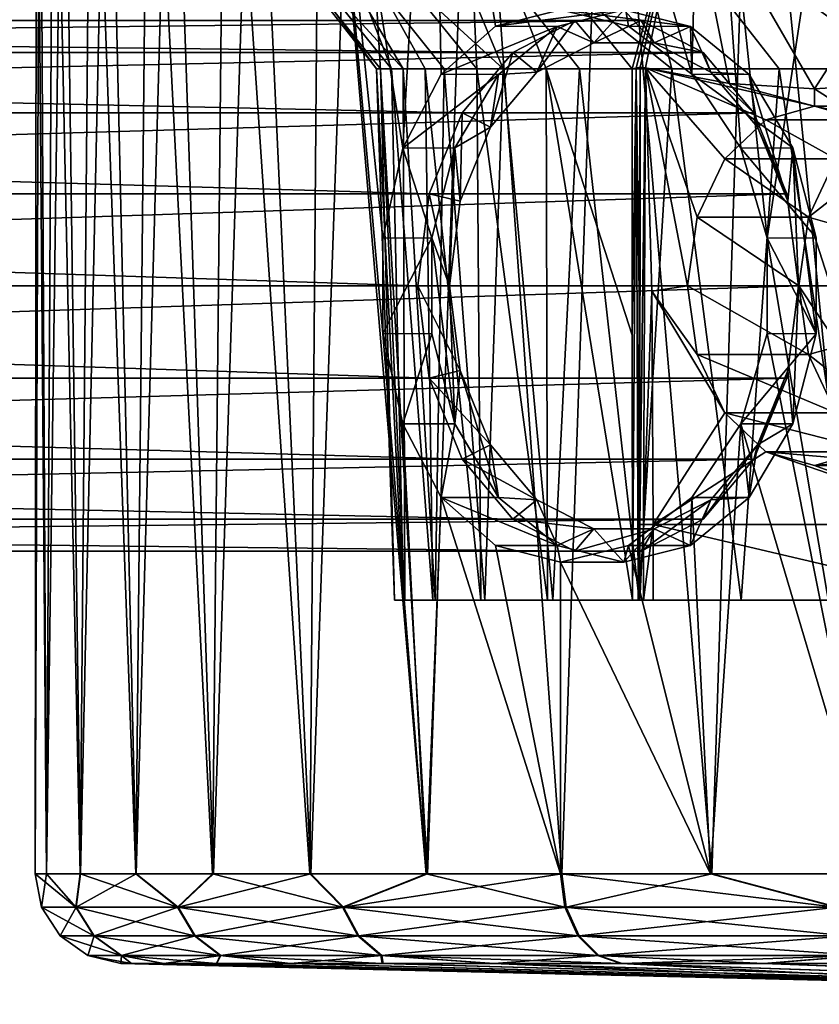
# Model space of a CAD drawing. Header units: metres. Extents: x -240 to 45, y -77 to 27.
# Tile 160 of 256: x -1 to 8, y -77 to -66. Entities that reach past the tile are written whole.
import ezdxf

# ---------------------------------------------------------------- set-up
doc = ezdxf.new("R2010")
doc.units = ezdxf.units.M
doc.layers.add('solid_MASSBILD_K_E_SW0001', color=7, linetype='CONTINUOUS')

msp = doc.modelspace()

# ---------------------------------------------------------------- linework, layer by layer
at = {"layer": 'solid_MASSBILD_K_E_SW0001'}
for points in [[(-0.499997, -75.947678, 101.589317), (-0.486954, -62.049999, 102.322258), (-0.449835, -62.049999, 100.184334)], [(-0.373045, -75.947678, 99.35009), (-0.499997, -75.947678, 101.589317), (-0.449835, -62.049999, 100.184334)], [(-0.499997, -75.947678, 101.589317), (-0.375438, -75.947678, 103.828674), (-0.486954, -62.049999, 102.322258)], [(-0.375438, -75.947678, 103.828674), (-0.295618, -62.049999, 104.451927), (-0.486954, -62.049999, 102.322258)], [(-0.373045, -75.947678, 99.35009), (-0.449835, -62.049999, 100.184334), (-0.184683, -62.049999, 98.062592)], [(-0.375438, -75.947678, 103.828674), (-0.000933, -75.947678, 106.040001), (-0.295618, -62.049999, 104.451927)], [(0.003822, -75.947678, 97.139168), (-0.373045, -75.947678, 99.35009), (-0.184683, -62.049999, 98.062592)], [(-0.000933, -75.947678, 106.040001), (0.121987, -62.049999, 106.548996), (-0.295618, -62.049999, 104.451927)], [(0.003822, -75.947678, 97.139168), (-0.184683, -62.049999, 98.062592), (0.305468, -62.049999, 95.981285)], [(-0.000933, -75.947678, 106.040001), (0.618807, -75.947678, 108.195496), (0.121987, -62.049999, 106.548996)], [(0.625865, -75.947678, 94.984337), (0.003822, -75.947678, 97.139168), (0.305468, -62.049999, 95.981285)], [(0.618807, -75.947678, 108.195496), (0.761087, -62.049999, 108.5895), (0.121987, -62.049999, 106.548996)], [(0.625865, -75.947678, 94.984337), (0.305468, -62.049999, 95.981285), (1.015018, -62.049999, 93.964203)], [(0.618807, -75.947678, 108.195496), (1.47599, -75.947678, 110.268051), (0.761087, -62.049999, 108.5895)], [(1.485261, -75.947678, 92.912697), (0.625865, -75.947678, 94.984337), (1.015018, -62.049999, 93.964203)], [(1.47599, -75.947678, 110.268051), (1.614377, -62.049999, 110.55011), (0.761087, -62.049999, 108.5895)], [(1.485261, -75.947678, 92.912697), (1.015018, -62.049999, 93.964203), (1.935856, -62.049999, 92.034393)], [(1.47599, -75.947678, 110.268051), (2.559834, -75.947678, 112.23159), (1.614377, -62.049999, 110.55011)], [(2.571203, -75.947678, 90.95031), (1.485261, -75.947678, 92.912697), (1.935856, -62.049999, 92.034393)], [(2.559834, -75.947678, 112.23159), (2.672105, -62.049999, 112.408417), (1.614377, -62.049999, 110.55011)], [(2.571203, -75.947678, 90.95031), (1.935856, -62.049999, 92.034393), (3.057456, -62.049999, 90.213921)], [(2.559834, -75.947678, 112.23159), (3.856711, -75.947678, 114.06144), (2.672105, -62.049999, 112.408417)], [(3.870034, -75.947678, 89.121849), (2.571203, -75.947678, 90.95031), (3.057456, -62.049999, 90.213921)], [(3.593282, -67.865288, 113.723381), (3.922179, -62.049999, 114.143188), (2.672105, -62.049999, 112.408417)], [(3.373029, -68.868378, 113.42881), (3.593282, -67.865288, 113.723381), (2.672105, -62.049999, 112.408417)], [(3.373041, -69.93174, 113.428833), (3.373029, -68.868378, 113.42881), (2.672105, -62.049999, 112.408417)], [(3.856711, -75.947678, 114.06144), (3.373041, -69.93174, 113.428833), (2.672105, -62.049999, 112.408417)], [(3.870034, -75.947678, 89.121849), (3.057456, -62.049999, 90.213921), (4.366999, -62.049999, 88.523598)], [(3.593282, -67.865288, 113.723381), (4.023255, -67.043655, 114.267693), (3.922179, -62.049999, 114.143188)], [(5.365421, -75.947678, 87.45031), (3.870034, -75.947678, 89.121849), (4.366999, -62.049999, 88.523598)], [(4.628788, -66.509262, 114.973373), (5.350312, -66.324997, 115.734581), (3.922179, -62.049999, 114.143188)], [(4.023255, -67.043655, 114.267693), (4.628788, -66.509262, 114.973373), (3.922179, -62.049999, 114.143188)], [(5.365421, -75.947678, 87.45031), (4.366999, -62.049999, 88.523598), (5.849514, -62.049999, 86.982742)], [(6.110724, -66.509254, 116.456894), (5.350312, -62.049999, 115.734581), (5.350312, -66.324997, 115.734581)], [(6.110724, -66.509254, 116.456894), (6.815755, -67.043625, 117.063179), (5.350312, -62.049999, 115.734581)], [(6.940178, -62.049999, 117.164413), (5.350312, -62.049999, 115.734581), (6.815755, -67.043625, 117.063179)], [(7.038559, -75.947678, 85.956711), (5.365421, -75.947678, 87.45031), (5.849514, -62.049999, 86.982742)], [(7.038559, -75.947678, 85.956711), (5.849514, -62.049999, 86.982742), (7.488059, -62.049999, 85.608963)], [(6.940178, -62.049999, 117.164413), (6.815755, -67.043625, 117.063179), (7.359607, -67.865234, 117.493736)], [(6.940178, -62.049999, 117.164413), (7.359607, -67.865234, 117.493736), (7.653949, -68.868271, 117.71431)], [(8.673607, -62.049999, 118.416336), (6.940178, -62.049999, 117.164413), (7.653949, -68.868271, 117.71431)], [(8.868406, -75.947678, 84.659836), (7.038559, -75.947678, 85.956711), (7.488059, -62.049999, 85.608963)], [(8.868406, -75.947678, 84.659836), (7.488059, -62.049999, 85.608963), (9.263904, -62.049999, 84.417969)], [(8.673607, -62.049999, 118.416336), (7.653949, -68.868271, 117.71431), (8.850313, -75.947678, 118.528801)], [(3.302534, -66.984367, 102.14341), (1.535812, -64.72776, 100.187523), (1.650112, -64.72776, 104.06752)], [(3.597759, -66.984367, 98.473991), (2.255106, -64.72776, 96.37307), (1.535812, -64.72776, 100.187523)], [(3.345618, -66.984367, 100.300339), (3.597759, -66.984367, 98.473991), (1.535812, -64.72776, 100.187523)], [(3.302534, -66.984367, 102.14341), (3.345618, -66.984367, 100.300339), (1.535812, -64.72776, 100.187523)], [(3.469048, -66.984367, 103.979446), (1.650112, -64.72776, 104.06752), (2.592702, -64.72776, 107.833008)], [(3.469048, -66.984367, 103.979446), (3.302534, -66.984367, 102.14341), (1.650112, -64.72776, 104.06752)], [(4.713588, -66.984367, 94.965607), (3.774617, -64.72776, 92.80117), (2.255106, -64.72776, 96.37307)], [(4.055727, -66.984367, 96.688011), (4.713588, -66.984367, 94.965607), (2.255106, -64.72776, 96.37307)], [(3.597759, -66.984367, 98.473991), (4.055727, -66.984367, 96.688011), (2.255106, -64.72776, 96.37307)], [(4.419579, -66.984367, 107.535828), (2.592702, -64.72776, 107.833008), (4.319844, -64.72776, 111.309273)], [(3.843001, -66.984367, 105.784683), (3.469048, -66.984367, 103.979446), (2.592702, -64.72776, 107.833008)], [(4.419579, -66.984367, 107.535828), (3.843001, -66.984367, 105.784683), (2.592702, -64.72776, 107.833008)], [(6.592422, -66.984367, 91.799614), (6.023834, -64.72776, 89.637558), (3.774617, -64.72776, 92.80117)], [(5.56283, -66.984367, 93.329056), (6.592422, -66.984367, 91.799614), (3.774617, -64.72776, 92.80117)], [(4.713588, -66.984367, 94.965607), (5.56283, -66.984367, 93.329056), (3.774617, -64.72776, 92.80117)], [(6.148357, -66.984367, 110.786232), (4.319844, -64.72776, 111.309273), (6.751391, -64.72776, 114.334999)], [(5.191354, -66.984367, 109.210243), (4.419579, -66.984367, 107.535828), (4.319844, -64.72776, 111.309273)], [(6.148357, -66.984367, 110.786232), (5.191354, -66.984367, 109.210243), (4.319844, -64.72776, 111.309273)], [(9.137074, -66.984367, 89.139542), (8.898388, -64.72776, 87.029037), (6.023834, -64.72776, 89.637558)], [(7.788986, -66.984367, 90.397079), (9.137074, -66.984367, 89.139542), (6.023834, -64.72776, 89.637558)], [(6.592422, -66.984367, 91.799614), (7.788986, -66.984367, 90.397079), (6.023834, -64.72776, 89.637558)], [(6.19503, -66.973549, 110.871063), (6.148357, -66.984367, 110.786232), (6.751391, -64.72776, 114.334999)], [(6.751391, -64.72776, 114.334999), (6.23969, -66.962418, 110.95253), (6.19503, -66.973549, 110.871063)], [(6.751391, -64.72776, 114.334999), (6.300103, -66.9701, 111.025505), (6.23969, -66.962418, 110.95253)], [(6.751391, -64.72776, 114.334999), (7.235318, -67.146988, 111.961723), (6.300103, -66.9701, 111.025505)], [(6.751391, -64.72776, 114.334999), (8.180249, -67.206306, 112.907661), (7.235318, -67.146988, 111.961723)], [(9.774513, -64.72776, 116.769775), (8.180249, -67.206306, 112.907661), (6.751391, -64.72776, 114.334999)], [(9.774513, -64.72776, 116.769775), (9.125181, -67.146988, 113.853607), (8.180249, -67.206306, 112.907661)], [(6.057796, -66.324997, 115.027847), (5.350312, -66.324997, 115.734581), (4.628788, -66.509262, 114.973373)], [(6.057796, -66.324997, 115.027847), (4.628788, -66.509262, 114.973373), (5.314494, -66.51046, 114.283752)], [(5.721029, -66.6931, 114.69072), (6.057796, -66.324997, 115.027847), (5.314494, -66.51046, 114.283752)], [(6.801098, -66.51046, 115.77195), (6.110724, -66.509254, 116.456894), (5.350312, -66.324997, 115.734581)], [(6.801098, -66.51046, 115.77195), (5.350312, -66.324997, 115.734581), (6.057796, -66.324997, 115.027847)], [(5.721029, -66.6931, 114.69072), (6.394563, -66.6931, 115.364975), (6.057796, -66.324997, 115.027847)], [(6.394563, -66.6931, 115.364975), (6.801098, -66.51046, 115.77195), (6.057796, -66.324997, 115.027847)], [(-26.273109, -66.801926, 145.204041), (-25.581182, -66.44558, 145.896713), (4.820831, -66.801926, 114.143303)], [(-25.581182, -66.44558, 145.896713), (5.512817, -66.445564, 114.836029), (4.820831, -66.801926, 114.143303)], [(-25.581182, -66.44558, 145.896713), (-24.844849, -66.44558, 146.633835), (5.512817, -66.445564, 114.836029)], [(-24.844849, -66.44558, 146.633835), (6.249032, -66.445564, 115.573036), (5.512817, -66.445564, 114.836029)], [(-24.844849, -66.44558, 146.633835), (-24.152922, -66.801926, 147.326492), (6.249032, -66.445564, 115.573036)], [(-24.152922, -66.801926, 147.326492), (6.941019, -66.801926, 116.265762), (6.249032, -66.445564, 115.573036)], [(5.512817, -66.445564, 114.836029), (5.08774, -67.018425, 114.056755), (4.820831, -66.801926, 114.143303)], [(5.512817, -66.445564, 114.836029), (5.721029, -66.6931, 114.69072), (5.08774, -67.018425, 114.056755)], [(6.249032, -66.445564, 115.573036), (5.721029, -66.6931, 114.69072), (5.512817, -66.445564, 114.836029)], [(6.249032, -66.445564, 115.573036), (6.394563, -66.6931, 115.364975), (5.721029, -66.6931, 114.69072)], [(6.941019, -66.801926, 116.265762), (6.394563, -66.6931, 115.364975), (6.249032, -66.445564, 115.573036)], [(5.314494, -66.51046, 114.283752), (4.628788, -66.509262, 114.973373), (4.023255, -67.043655, 114.267693)], [(5.314494, -66.51046, 114.283752), (4.023255, -67.043655, 114.267693), (4.660956, -67.044342, 113.629517)], [(5.08774, -67.018425, 114.056755), (5.314494, -66.51046, 114.283752), (4.660956, -67.044342, 113.629517)], [(5.08774, -67.018425, 114.056755), (5.721029, -66.6931, 114.69072), (5.314494, -66.51046, 114.283752)], [(6.801098, -66.51046, 115.77195), (6.815755, -67.043625, 117.063179), (6.110724, -66.509254, 116.456894)], [(6.394563, -66.6931, 115.364975), (7.027852, -67.018425, 115.99894), (6.801098, -66.51046, 115.77195)], [(7.027852, -67.018425, 115.99894), (7.454636, -67.044342, 116.426186), (6.801098, -66.51046, 115.77195)], [(7.454636, -67.044342, 116.426186), (6.815755, -67.043625, 117.063179), (6.801098, -66.51046, 115.77195)], [(6.941019, -66.801926, 116.265762), (7.027852, -67.018425, 115.99894), (6.394563, -66.6931, 115.364975)], [(-26.837173, -67.471634, 144.639374), (-26.273109, -66.801926, 145.204041), (4.256729, -67.471703, 113.578598)], [(-26.273109, -66.801926, 145.204041), (4.820831, -66.801926, 114.143303), (4.256729, -67.471703, 113.578598)], [(-24.152922, -66.801926, 147.326492), (-23.588858, -67.471634, 147.891159), (6.941019, -66.801926, 116.265762)], [(-23.588858, -67.471634, 147.891159), (7.505121, -67.471703, 116.830467), (6.941019, -66.801926, 116.265762)], [(4.820831, -66.801926, 114.143303), (4.570596, -67.630737, 113.539063), (4.256729, -67.471703, 113.578598)], [(4.820831, -66.801926, 114.143303), (5.08774, -67.018425, 114.056755), (4.570596, -67.630737, 113.539063)], [(7.505121, -67.471703, 116.830467), (7.027852, -67.018425, 115.99894), (6.941019, -66.801926, 116.265762)], [(3.50137, -72.900002, 101.53849), (3.345618, -66.984367, 100.300339), (3.302534, -66.984367, 102.14341)], [(3.603102, -72.900002, 103.412476), (3.302534, -66.984367, 102.14341), (3.469048, -66.984367, 103.979446)], [(3.50137, -72.900002, 101.53849), (3.302534, -66.984367, 102.14341), (3.603102, -72.900002, 103.412476)], [(3.618783, -72.900002, 99.655968), (3.597759, -66.984367, 98.473991), (3.345618, -66.984367, 100.300339)], [(3.618783, -72.900002, 99.655968), (3.345618, -66.984367, 100.300339), (3.50137, -72.900002, 101.53849)], [(3.927624, -72.900002, 105.268776), (3.469048, -66.984367, 103.979446), (3.843001, -66.984367, 105.784683)], [(3.603102, -72.900002, 103.412476), (3.469048, -66.984367, 103.979446), (3.927624, -72.900002, 105.268776)], [(3.956265, -72.900002, 97.811134), (4.055727, -66.984367, 96.688011), (3.597759, -66.984367, 98.473991)], [(3.956265, -72.900002, 97.811134), (3.597759, -66.984367, 98.473991), (3.618783, -72.900002, 99.655968)], [(4.463667, -72.900002, 107.06884), (3.843001, -66.984367, 105.784683), (4.419579, -66.984367, 107.535828)], [(3.927624, -72.900002, 105.268776), (3.843001, -66.984367, 105.784683), (4.463667, -72.900002, 107.06884)], [(4.509847, -72.900002, 96.006912), (4.055727, -66.984367, 96.688011), (3.956265, -72.900002, 97.811134)], [(4.509847, -72.900002, 96.006912), (4.713588, -66.984367, 94.965607), (4.055727, -66.984367, 96.688011)], [(5.204789, -72.900002, 108.783394), (4.419579, -66.984367, 107.535828), (5.191354, -66.984367, 109.210243)], [(4.463667, -72.900002, 107.06884), (4.419579, -66.984367, 107.535828), (5.204789, -72.900002, 108.783394)], [(5.267339, -72.900002, 94.292519), (4.713588, -66.984367, 94.965607), (4.509847, -72.900002, 96.006912)], [(5.267339, -72.900002, 94.292519), (5.56283, -66.984367, 93.329056), (4.713588, -66.984367, 94.965607)], [(5.191354, -66.984367, 109.210243), (6.148357, -66.984367, 110.786232), (6.151019, -69.949097, 110.60627)], [(5.204789, -72.900002, 108.783394), (5.191354, -66.984367, 109.210243), (6.153702, -72.900002, 110.424759)], [(6.151019, -69.949097, 110.60627), (6.153702, -72.900002, 110.424759), (5.191354, -66.984367, 109.210243)], [(6.226704, -72.900002, 92.666779), (5.56283, -66.984367, 93.329056), (5.267339, -72.900002, 94.292519)], [(6.226704, -72.900002, 92.666779), (6.592422, -66.984367, 91.799614), (5.56283, -66.984367, 93.329056)], [(6.151019, -69.949097, 110.60627), (6.148357, -66.984367, 110.786232), (6.19503, -66.973549, 110.871063)], [(6.151019, -69.949097, 110.60627), (6.19503, -66.973549, 110.871063), (6.153702, -72.900002, 110.424759)], [(6.153702, -72.900002, 110.424759), (6.19503, -66.973549, 110.871063), (6.215656, -72.900002, 110.557076)], [(6.228917, -69.48159, 110.82753), (6.19503, -66.973549, 110.871063), (6.23969, -66.962418, 110.95253)], [(6.228917, -69.48159, 110.82753), (6.215656, -72.900002, 110.557076), (6.19503, -66.973549, 110.871063)], [(7.362406, -72.900002, 91.176445), (6.592422, -66.984367, 91.799614), (6.226704, -72.900002, 92.666779)], [(6.228917, -69.48159, 110.82753), (6.23969, -66.962418, 110.95253), (6.236856, -72.056633, 110.754974)], [(6.236856, -72.056633, 110.754974), (6.23969, -66.962418, 110.95253), (6.300103, -66.9701, 111.025505)], [(6.274813, -72.056648, 110.946335), (6.236856, -72.056633, 110.754974), (6.300103, -66.9701, 111.025505)], [(6.274813, -72.056648, 110.946335), (6.300103, -66.9701, 111.025505), (6.367395, -69.460197, 111.092873)], [(8.180249, -67.400002, 112.907661), (6.300103, -66.9701, 111.025505), (7.235318, -67.146988, 111.961723)], [(6.766791, -69.400002, 111.492691), (6.367395, -69.460197, 111.092873), (6.300103, -66.9701, 111.025505)], [(6.874384, -68.634636, 111.600403), (6.766791, -69.400002, 111.492691), (6.300103, -66.9701, 111.025505)], [(7.180784, -67.985786, 111.907127), (6.874384, -68.634636, 111.600403), (6.300103, -66.9701, 111.025505)], [(7.639342, -67.552238, 112.36618), (7.180784, -67.985786, 111.907127), (6.300103, -66.9701, 111.025505)], [(8.180249, -67.400002, 112.907661), (7.639342, -67.552238, 112.36618), (6.300103, -66.9701, 111.025505)], [(7.362406, -72.900002, 91.176445), (7.788986, -66.984367, 90.397079), (6.592422, -66.984367, 91.799614)], [(8.674957, -72.900002, 89.818855), (7.788986, -66.984367, 90.397079), (7.362406, -72.900002, 91.176445)], [(8.674957, -72.900002, 89.818855), (9.137074, -66.984367, 89.139542), (7.788986, -66.984367, 90.397079)], [(4.660956, -67.044342, 113.629517), (4.023255, -67.043655, 114.267693), (3.593282, -67.865288, 113.723381)], [(4.660956, -67.044342, 113.629517), (3.593282, -67.865288, 113.723381), (4.175719, -67.862595, 113.143761)], [(4.570596, -67.630737, 113.539063), (4.660956, -67.044342, 113.629517), (4.175719, -67.862595, 113.143761)], [(4.570596, -67.630737, 113.539063), (5.08774, -67.018425, 114.056755), (4.660956, -67.044342, 113.629517)], [(7.939873, -67.862595, 116.911942), (7.359607, -67.865234, 117.493736), (6.815755, -67.043625, 117.063179)], [(7.939873, -67.862595, 116.911942), (6.815755, -67.043625, 117.063179), (7.454636, -67.044342, 116.426186)], [(7.505121, -67.471703, 116.830467), (7.544996, -67.630737, 116.51664), (7.027852, -67.018425, 115.99894)], [(7.027852, -67.018425, 115.99894), (7.544996, -67.630737, 116.51664), (7.454636, -67.044342, 116.426186)], [(7.544996, -67.630737, 116.51664), (7.883297, -68.456642, 116.855301), (7.454636, -67.044342, 116.426186)], [(7.883297, -68.456642, 116.855301), (7.939873, -67.862595, 116.911942), (7.454636, -67.044342, 116.426186)], [(8.180249, -67.400002, 112.907661), (7.235318, -67.146988, 111.961723), (8.180249, -67.206306, 112.907661)], [(8.721156, -67.552238, 113.44915), (8.180249, -67.206306, 112.907661), (9.125181, -67.146988, 113.853607)], [(8.721156, -67.552238, 113.44915), (8.180249, -67.400002, 112.907661), (8.180249, -67.206306, 112.907661)], [(8.877382, -67.552277, 111.129341), (7.639342, -67.552238, 112.36618), (8.180249, -67.400002, 112.907661)], [(9.418347, -67.400002, 111.670891), (8.180249, -67.400002, 112.907661), (8.721156, -67.552238, 113.44915)], [(9.418347, -67.400002, 111.670891), (8.877382, -67.552277, 111.129341), (8.180249, -67.400002, 112.907661)], [(-27.205339, -68.37394, 144.270813), (-26.837173, -67.471634, 144.639374), (3.888621, -68.373863, 113.210098)], [(-26.837173, -67.471634, 144.639374), (4.256729, -67.471703, 113.578598), (3.888621, -68.373863, 113.210098)], [(-23.588858, -67.471634, 147.891159), (-23.220692, -68.37394, 148.25972), (7.505121, -67.471703, 116.830467)], [(-23.220692, -68.37394, 148.25972), (7.873228, -68.373863, 117.198967), (7.505121, -67.471703, 116.830467)], [(4.256729, -67.471703, 113.578598), (4.232295, -68.456642, 113.200394), (3.888621, -68.373863, 113.210098)], [(4.256729, -67.471703, 113.578598), (4.570596, -67.630737, 113.539063), (4.232295, -68.456642, 113.200394)], [(7.873228, -68.373863, 117.198967), (7.544996, -67.630737, 116.51664), (7.505121, -67.471703, 116.830467)], [(4.232295, -68.456642, 113.200394), (4.570596, -67.630737, 113.539063), (4.175719, -67.862595, 113.143761)], [(8.418881, -67.985786, 110.670357), (7.180784, -67.985786, 111.907127), (7.639342, -67.552238, 112.36618)], [(7.873228, -68.373863, 117.198967), (7.883297, -68.456642, 116.855301), (7.544996, -67.630737, 116.51664)], [(8.877382, -67.552277, 111.129341), (8.418881, -67.985786, 110.670357), (7.639342, -67.552238, 112.36618)], [(3.917637, -68.865898, 112.885406), (3.593282, -67.865288, 113.723381), (3.373029, -68.868378, 113.42881)], [(4.175719, -67.862595, 113.143761), (3.593282, -67.865288, 113.723381), (3.917637, -68.865898, 112.885406)], [(4.114291, -69.400002, 113.082268), (4.175719, -67.862595, 113.143761), (3.917637, -68.865898, 112.885406)], [(4.232295, -68.456642, 113.200394), (4.175719, -67.862595, 113.143761), (4.114291, -69.400002, 113.082268)], [(8.197955, -68.865898, 117.170296), (7.359607, -67.865234, 117.493736), (7.939873, -67.862595, 116.911942)], [(8.197955, -68.865898, 117.170296), (7.653949, -68.868271, 117.71431), (7.359607, -67.865234, 117.493736)], [(7.883297, -68.456642, 116.855301), (8.001301, -69.400002, 116.973434), (7.939873, -67.862595, 116.911942)], [(8.197955, -69.934105, 117.170296), (8.197955, -68.865898, 117.170296), (7.939873, -67.862595, 116.911942)], [(8.001301, -69.400002, 116.973434), (8.197955, -69.934105, 117.170296), (7.939873, -67.862595, 116.911942)], [(8.112506, -68.634552, 110.363647), (6.874384, -68.634636, 111.600403), (7.180784, -67.985786, 111.907127)], [(8.418881, -67.985786, 110.670357), (8.112506, -68.634552, 110.363647), (7.180784, -67.985786, 111.907127)], [(8.720637, -68.162636, 110.61869), (8.112506, -68.634552, 110.363647), (8.418881, -67.985786, 110.670357)], [(8.452602, -68.730247, 110.350365), (8.112506, -68.634552, 110.363647), (8.720637, -68.162636, 110.61869)], [(-27.333202, -69.400002, 144.142822), (-27.205339, -68.37394, 144.270813), (3.760738, -69.400002, 113.082077)], [(-27.205339, -68.37394, 144.270813), (3.888621, -68.373863, 113.210098), (3.760738, -69.400002, 113.082077)], [(-23.220692, -68.37394, 148.25972), (-23.092829, -69.400002, 148.387726), (7.873228, -68.373863, 117.198967)], [(-23.092829, -69.400002, 148.387726), (8.001112, -69.400002, 117.326988), (7.873228, -68.373863, 117.198967)], [(3.888621, -68.373863, 113.210098), (4.114291, -69.400002, 113.082268), (3.760738, -69.400002, 113.082077)], [(3.888621, -68.373863, 113.210098), (4.232295, -68.456642, 113.200394), (4.114291, -69.400002, 113.082268)], [(8.001112, -69.400002, 117.326988), (7.883297, -68.456642, 116.855301), (7.873228, -68.373863, 117.198967)], [(8.001112, -69.400002, 117.326988), (8.001301, -69.400002, 116.973434), (7.883297, -68.456642, 116.855301)], [(8.004889, -69.400002, 110.25592), (6.766791, -69.400002, 111.492691), (6.874384, -68.634636, 111.600403)], [(8.112506, -68.634552, 110.363647), (8.004889, -69.400002, 110.25592), (6.874384, -68.634636, 111.600403)], [(8.358442, -69.400002, 110.256111), (8.004889, -69.400002, 110.25592), (8.112506, -68.634552, 110.363647)], [(8.452602, -68.730247, 110.350365), (8.358442, -69.400002, 110.256111), (8.112506, -68.634552, 110.363647)], [(3.917637, -68.865898, 112.885406), (3.373029, -68.868378, 113.42881), (3.373041, -69.93174, 113.428833)], [(3.917637, -68.865898, 112.885406), (3.373041, -69.93174, 113.428833), (3.917637, -69.934105, 112.885406)], [(4.114291, -69.400002, 113.082268), (3.917637, -68.865898, 112.885406), (4.175719, -70.937408, 113.143761)], [(3.917637, -68.865898, 112.885406), (3.917637, -69.934105, 112.885406), (4.175719, -70.937408, 113.143761)], [(8.197955, -69.934105, 117.170296), (7.653949, -68.868271, 117.71431), (8.197955, -68.865898, 117.170296)], [(7.653949, -68.868271, 117.71431), (7.653962, -69.931633, 117.714325), (8.850313, -75.947678, 118.528801)], [(8.197955, -69.934105, 117.170296), (7.653962, -69.931633, 117.714325), (7.653949, -68.868271, 117.71431)], [(-27.205339, -70.426064, 144.270813), (-27.333202, -69.400002, 144.142822), (3.888621, -70.42614, 113.210098)], [(3.888621, -70.42614, 113.210098), (-27.333202, -69.400002, 144.142822), (3.760738, -69.400002, 113.082077)], [(-23.220692, -70.426064, 148.25972), (7.873228, -70.42614, 117.198967), (8.001112, -69.400002, 117.326988)], [(-23.220692, -70.426064, 148.25972), (8.001112, -69.400002, 117.326988), (-23.092829, -69.400002, 148.387726)], [(3.760738, -69.400002, 113.082077), (4.114291, -69.400002, 113.082268), (4.232295, -70.343361, 113.200394)], [(3.888621, -70.42614, 113.210098), (3.760738, -69.400002, 113.082077), (4.232295, -70.343361, 113.200394)], [(4.232295, -70.343361, 113.200394), (4.114291, -69.400002, 113.082268), (4.175719, -70.937408, 113.143761)], [(6.874384, -70.165367, 111.600403), (6.367395, -69.460197, 111.092873), (6.766791, -69.400002, 111.492691)], [(8.112506, -70.165451, 110.363647), (6.874384, -70.165367, 111.600403), (6.766791, -69.400002, 111.492691)], [(8.112506, -70.165451, 110.363647), (6.766791, -69.400002, 111.492691), (8.004889, -69.400002, 110.25592)], [(7.873228, -70.42614, 117.198967), (8.001301, -69.400002, 116.973434), (8.001112, -69.400002, 117.326988)], [(7.873228, -70.42614, 117.198967), (7.883297, -70.343361, 116.855301), (8.001301, -69.400002, 116.973434)], [(8.001301, -69.400002, 116.973434), (7.883297, -70.343361, 116.855301), (7.939873, -70.937408, 116.911942)], [(8.001301, -69.400002, 116.973434), (7.939873, -70.937408, 116.911942), (8.197955, -69.934105, 117.170296)], [(8.452602, -70.069748, 110.350365), (8.004889, -69.400002, 110.25592), (8.358442, -69.400002, 110.256111)], [(8.112506, -70.165451, 110.363647), (8.004889, -69.400002, 110.25592), (8.452602, -70.069748, 110.350365)], [(6.228917, -69.48159, 110.82753), (6.236884, -72.900002, 110.701736), (6.215656, -72.900002, 110.557076)], [(6.228917, -69.48159, 110.82753), (6.236856, -72.056633, 110.754974), (6.236884, -72.900002, 110.701736)], [(6.274813, -72.056648, 110.946335), (6.367395, -69.460197, 111.092873), (6.383113, -72.056648, 111.108604)], [(6.874384, -70.165367, 111.600403), (7.180784, -70.814217, 111.907127), (6.367395, -69.460197, 111.092873)], [(7.180784, -70.814217, 111.907127), (6.383113, -72.056648, 111.108604), (6.367395, -69.460197, 111.092873)], [(3.856711, -75.947678, 114.06144), (3.593304, -70.934776, 113.723412), (3.373041, -69.93174, 113.428833)], [(3.917637, -69.934105, 112.885406), (3.373041, -69.93174, 113.428833), (3.593304, -70.934776, 113.723412)], [(3.917637, -69.934105, 112.885406), (3.593304, -70.934776, 113.723412), (4.175719, -70.937408, 113.143761)], [(7.653962, -69.931633, 117.714325), (7.359631, -70.934715, 117.493752), (8.850313, -75.947678, 118.528801)], [(8.197955, -69.934105, 117.170296), (7.359631, -70.934715, 117.493752), (7.653962, -69.931633, 117.714325)], [(7.939873, -70.937408, 116.911942), (7.359631, -70.934715, 117.493752), (8.197955, -69.934105, 117.170296)], [(8.112506, -70.165451, 110.363647), (8.418881, -70.814217, 110.670357), (6.874384, -70.165367, 111.600403)], [(8.418881, -70.814217, 110.670357), (7.180784, -70.814217, 111.907127), (6.874384, -70.165367, 111.600403)], [(8.112506, -70.165451, 110.363647), (8.452602, -70.069748, 110.350365), (8.720637, -70.637367, 110.61869)], [(8.112506, -70.165451, 110.363647), (8.720637, -70.637367, 110.61869), (8.418881, -70.814217, 110.670357)], [(3.888621, -70.42614, 113.210098), (4.232295, -70.343361, 113.200394), (4.570596, -71.169258, 113.539063)], [(4.232295, -70.343361, 113.200394), (4.175719, -70.937408, 113.143761), (4.660956, -71.755661, 113.629517)], [(4.570596, -71.169258, 113.539063), (4.232295, -70.343361, 113.200394), (4.660956, -71.755661, 113.629517)], [(7.505121, -71.3283, 116.830467), (7.883297, -70.343361, 116.855301), (7.873228, -70.42614, 117.198967)], [(7.505121, -71.3283, 116.830467), (7.544996, -71.169258, 116.51664), (7.883297, -70.343361, 116.855301)], [(7.883297, -70.343361, 116.855301), (7.544996, -71.169258, 116.51664), (7.939873, -70.937408, 116.911942)], [(-26.837173, -71.328362, 144.639374), (-27.205339, -70.426064, 144.270813), (4.256729, -71.3283, 113.578598)], [(-27.205339, -70.426064, 144.270813), (3.888621, -70.42614, 113.210098), (4.256729, -71.3283, 113.578598)], [(-23.220692, -70.426064, 148.25972), (-23.588858, -71.328362, 147.891159), (7.873228, -70.42614, 117.198967)], [(-23.588858, -71.328362, 147.891159), (7.505121, -71.3283, 116.830467), (7.873228, -70.42614, 117.198967)], [(3.888621, -70.42614, 113.210098), (4.570596, -71.169258, 113.539063), (4.256729, -71.3283, 113.578598)], [(7.180784, -70.814217, 111.907127), (7.639342, -71.247757, 112.36618), (6.383113, -72.056648, 111.108604)], [(8.877382, -71.247726, 111.129341), (7.639342, -71.247757, 112.36618), (7.180784, -70.814217, 111.907127)], [(8.418881, -70.814217, 110.670357), (8.877382, -71.247726, 111.129341), (7.180784, -70.814217, 111.907127)], [(3.856711, -75.947678, 114.06144), (4.02328, -71.756378, 114.267723), (3.593304, -70.934776, 113.723412)], [(4.175719, -70.937408, 113.143761), (3.593304, -70.934776, 113.723412), (4.02328, -71.756378, 114.267723)], [(4.175719, -70.937408, 113.143761), (4.02328, -71.756378, 114.267723), (4.660956, -71.755661, 113.629517)], [(7.359631, -70.934715, 117.493752), (6.81578, -71.756348, 117.063202), (7.021852, -75.947678, 117.229965)], [(7.454636, -71.755661, 116.426186), (6.81578, -71.756348, 117.063202), (7.359631, -70.934715, 117.493752)], [(7.359631, -70.934715, 117.493752), (7.021852, -75.947678, 117.229965), (8.850313, -75.947678, 118.528801)], [(7.454636, -71.755661, 116.426186), (7.359631, -70.934715, 117.493752), (7.939873, -70.937408, 116.911942)], [(7.544996, -71.169258, 116.51664), (7.454636, -71.755661, 116.426186), (7.939873, -70.937408, 116.911942)], [(4.256729, -71.3283, 113.578598), (4.570596, -71.169258, 113.539063), (5.08774, -71.781578, 114.056755)], [(5.08774, -71.781578, 114.056755), (4.570596, -71.169258, 113.539063), (4.660956, -71.755661, 113.629517)], [(7.639342, -71.247757, 112.36618), (9.977386, -72.056648, 114.706718), (6.383113, -72.056648, 111.108604)], [(6.941019, -71.998077, 116.265762), (7.544996, -71.169258, 116.51664), (7.505121, -71.3283, 116.830467)], [(6.941019, -71.998077, 116.265762), (7.027852, -71.781578, 115.99894), (7.544996, -71.169258, 116.51664)], [(7.544996, -71.169258, 116.51664), (7.027852, -71.781578, 115.99894), (7.454636, -71.755661, 116.426186)], [(8.877382, -71.247726, 111.129341), (9.418347, -71.400002, 111.670891), (7.639342, -71.247757, 112.36618)], [(9.418347, -71.400002, 111.670891), (8.180249, -71.400002, 112.907661), (7.639342, -71.247757, 112.36618)], [(7.639342, -71.247757, 112.36618), (8.180249, -71.400002, 112.907661), (9.977386, -72.056648, 114.706718)], [(9.959311, -71.247726, 112.212433), (8.721156, -71.247757, 113.44915), (8.180249, -71.400002, 112.907661)], [(9.418347, -71.400002, 111.670891), (9.959311, -71.247726, 112.212433), (8.180249, -71.400002, 112.907661)], [(8.180249, -71.400002, 112.907661), (8.721156, -71.247757, 113.44915), (9.977386, -72.056648, 114.706718)], [(-26.837173, -71.328362, 144.639374), (4.256729, -71.3283, 113.578598), (4.820831, -71.998077, 114.143303)], [(-26.273109, -71.998077, 145.204041), (-26.837173, -71.328362, 144.639374), (4.820831, -71.998077, 114.143303)], [(-23.588858, -71.328362, 147.891159), (-24.152922, -71.998077, 147.326492), (7.505121, -71.3283, 116.830467)], [(-24.152922, -71.998077, 147.326492), (6.941019, -71.998077, 116.265762), (7.505121, -71.3283, 116.830467)], [(4.256729, -71.3283, 113.578598), (5.08774, -71.781578, 114.056755), (4.820831, -71.998077, 114.143303)], [(3.856711, -75.947678, 114.06144), (5.350312, -75.947678, 115.734581), (4.02328, -71.756378, 114.267723)], [(4.660956, -71.755661, 113.629517), (4.02328, -71.756378, 114.267723), (5.314494, -72.289543, 114.283752)], [(5.350312, -75.947678, 115.734581), (4.628812, -72.290749, 114.973396), (4.02328, -71.756378, 114.267723)], [(5.314494, -72.289543, 114.283752), (4.02328, -71.756378, 114.267723), (4.628812, -72.290749, 114.973396)], [(5.08774, -71.781578, 114.056755), (4.660956, -71.755661, 113.629517), (5.314494, -72.289543, 114.283752)], [(4.820831, -71.998077, 114.143303), (5.08774, -71.781578, 114.056755), (5.721029, -72.106903, 114.69072)], [(5.721029, -72.106903, 114.69072), (5.08774, -71.781578, 114.056755), (5.314494, -72.289543, 114.283752)], [(6.81578, -71.756348, 117.063202), (6.110746, -72.290733, 116.456917), (7.021852, -75.947678, 117.229965)], [(6.801098, -72.289543, 115.77195), (6.110746, -72.290733, 116.456917), (6.81578, -71.756348, 117.063202)], [(6.249032, -72.354439, 115.573036), (7.027852, -71.781578, 115.99894), (6.941019, -71.998077, 116.265762)], [(6.249032, -72.354439, 115.573036), (6.394563, -72.106903, 115.364975), (7.027852, -71.781578, 115.99894)], [(7.027852, -71.781578, 115.99894), (6.394563, -72.106903, 115.364975), (6.801098, -72.289543, 115.77195)], [(7.027852, -71.781578, 115.99894), (6.801098, -72.289543, 115.77195), (7.454636, -71.755661, 116.426186)], [(6.801098, -72.289543, 115.77195), (6.81578, -71.756348, 117.063202), (7.454636, -71.755661, 116.426186)], [(-25.581182, -72.354424, 145.896713), (-26.273109, -71.998077, 145.204041), (5.512817, -72.354439, 114.836029)], [(-26.273109, -71.998077, 145.204041), (4.820831, -71.998077, 114.143303), (5.512817, -72.354439, 114.836029)], [(-24.152922, -71.998077, 147.326492), (-24.844849, -72.354424, 146.633835), (6.941019, -71.998077, 116.265762)], [(-24.844849, -72.354424, 146.633835), (6.249032, -72.354439, 115.573036), (6.941019, -71.998077, 116.265762)], [(4.820831, -71.998077, 114.143303), (5.721029, -72.106903, 114.69072), (5.512817, -72.354439, 114.836029)], [(5.721029, -72.106903, 114.69072), (5.314494, -72.289543, 114.283752), (6.057796, -72.474998, 115.027847)], [(5.512817, -72.354439, 114.836029), (6.394563, -72.106903, 115.364975), (6.249032, -72.354439, 115.573036)], [(5.512817, -72.354439, 114.836029), (5.721029, -72.106903, 114.69072), (6.394563, -72.106903, 115.364975)], [(6.394563, -72.106903, 115.364975), (5.721029, -72.106903, 114.69072), (6.057796, -72.474998, 115.027847)], [(6.394563, -72.106903, 115.364975), (6.057796, -72.474998, 115.027847), (6.801098, -72.289543, 115.77195)], [(6.274813, -72.056648, 110.946335), (6.236856, -72.900002, 110.754974), (6.236856, -72.056633, 110.754974)], [(6.236856, -72.056633, 110.754974), (6.236856, -72.900002, 110.754974), (6.236884, -72.900002, 110.701736)], [(6.274813, -72.056648, 110.946335), (6.274864, -72.900002, 110.946312), (6.236856, -72.900002, 110.754974)], [(6.274813, -72.056648, 110.946335), (6.383113, -72.056648, 111.108604), (6.274864, -72.900002, 110.946312)], [(6.383113, -72.056648, 111.108604), (6.383113, -72.900002, 111.108604), (6.274864, -72.900002, 110.946312)], [(6.383113, -72.056648, 111.108604), (9.977386, -72.900002, 114.706718), (6.383113, -72.900002, 111.108604)], [(9.977386, -72.056648, 114.706718), (9.977386, -72.900002, 114.706718), (6.383113, -72.056648, 111.108604)], [(-24.844849, -72.354424, 146.633835), (-25.581182, -72.354424, 145.896713), (6.249032, -72.354439, 115.573036)], [(-25.581182, -72.354424, 145.896713), (5.512817, -72.354439, 114.836029), (6.249032, -72.354439, 115.573036)], [(5.314494, -72.289543, 114.283752), (4.628812, -72.290749, 114.973396), (5.350312, -72.474998, 115.734581)], [(5.350312, -75.947678, 115.734581), (5.350312, -72.474998, 115.734581), (4.628812, -72.290749, 114.973396)], [(5.314494, -72.289543, 114.283752), (5.350312, -72.474998, 115.734581), (6.057796, -72.474998, 115.027847)], [(6.110746, -72.290733, 116.456917), (5.350312, -72.474998, 115.734581), (7.021852, -75.947678, 117.229965)], [(6.057796, -72.474998, 115.027847), (5.350312, -72.474998, 115.734581), (6.110746, -72.290733, 116.456917)], [(6.801098, -72.289543, 115.77195), (6.057796, -72.474998, 115.027847), (6.110746, -72.290733, 116.456917)], [(7.021852, -75.947678, 117.229965), (5.350312, -72.474998, 115.734581), (5.350312, -75.947678, 115.734581)], [(20.77717, -72.900002, 85.651299), (18.90213, -72.900002, 85.612328), (3.50137, -72.900002, 101.53849)], [(18.90213, -72.900002, 85.612328), (3.618783, -72.900002, 99.655968), (3.50137, -72.900002, 101.53849)], [(20.77717, -72.900002, 85.651299), (3.50137, -72.900002, 101.53849), (3.603102, -72.900002, 103.412476)], [(22.645044, -72.900002, 85.913422), (20.77717, -72.900002, 85.651299), (3.603102, -72.900002, 103.412476)], [(22.645044, -72.900002, 85.913422), (3.603102, -72.900002, 103.412476), (3.927624, -72.900002, 105.268776)], [(18.90213, -72.900002, 85.612328), (17.023575, -72.900002, 85.793205), (3.618783, -72.900002, 99.655968)], [(17.023575, -72.900002, 85.793205), (3.956265, -72.900002, 97.811134), (3.618783, -72.900002, 99.655968)], [(24.460655, -72.900002, 86.38855), (22.645044, -72.900002, 85.913422), (3.927624, -72.900002, 105.268776)], [(24.460655, -72.900002, 86.38855), (3.927624, -72.900002, 105.268776), (4.463667, -72.900002, 107.06884)], [(17.023575, -72.900002, 85.793205), (15.192179, -72.900002, 86.191864), (3.956265, -72.900002, 97.811134)], [(15.192179, -72.900002, 86.191864), (4.509847, -72.900002, 96.006912), (3.956265, -72.900002, 97.811134)], [(13.607751, -72.900002, 97.965401), (24.460655, -72.900002, 86.38855), (4.463667, -72.900002, 107.06884)], [(13.607751, -72.900002, 97.965401), (4.463667, -72.900002, 107.06884), (5.204789, -72.900002, 108.783394)], [(13.407199, -72.900002, 86.806061), (5.267339, -72.900002, 94.292519), (4.509847, -72.900002, 96.006912)], [(15.192179, -72.900002, 86.191864), (13.407199, -72.900002, 86.806061), (4.509847, -72.900002, 96.006912)], [(11.78688, -72.900002, 101.29892), (12.456513, -72.900002, 99.502457), (5.204789, -72.900002, 108.783394)], [(11.650462, -72.900002, 103.210739), (11.78688, -72.900002, 101.29892), (5.204789, -72.900002, 108.783394)], [(12.456513, -72.900002, 99.502457), (13.607751, -72.900002, 97.965401), (5.204789, -72.900002, 108.783394)], [(11.650462, -72.900002, 103.210739), (5.204789, -72.900002, 108.783394), (6.153702, -72.900002, 110.424759)], [(13.407199, -72.900002, 86.806061), (11.719543, -72.900002, 87.620155), (5.267339, -72.900002, 94.292519)], [(11.719543, -72.900002, 87.620155), (6.226704, -72.900002, 92.666779), (5.267339, -72.900002, 94.292519)], [(11.650462, -72.900002, 103.210739), (6.153702, -72.900002, 110.424759), (6.215656, -72.900002, 110.557076)], [(11.650462, -72.900002, 103.210739), (6.215656, -72.900002, 110.557076), (6.236884, -72.900002, 110.701736)], [(11.719543, -72.900002, 87.620155), (10.126507, -72.900002, 88.634102), (6.226704, -72.900002, 92.666779)], [(10.126507, -72.900002, 88.634102), (7.362406, -72.900002, 91.176445), (6.226704, -72.900002, 92.666779)], [(12.057753, -72.900002, 105.082756), (11.650462, -72.900002, 103.210739), (6.236856, -72.900002, 110.754974)], [(12.057753, -72.900002, 105.082756), (6.236856, -72.900002, 110.754974), (6.274864, -72.900002, 110.946312)], [(11.650462, -72.900002, 103.210739), (6.236884, -72.900002, 110.701736), (6.236856, -72.900002, 110.754974)], [(12.057753, -72.900002, 105.082756), (6.274864, -72.900002, 110.946312), (6.383113, -72.900002, 111.108604)], [(12.975343, -72.900002, 106.764076), (12.057753, -72.900002, 105.082756), (6.383113, -72.900002, 111.108604)], [(12.975343, -72.900002, 106.764076), (6.383113, -72.900002, 111.108604), (9.977386, -72.900002, 114.706718)], [(10.126507, -72.900002, 88.634102), (8.674957, -72.900002, 89.818855), (7.362406, -72.900002, 91.176445)], [(-0.047805, -76.318619, 105.477448), (-0.375438, -75.947678, 103.828674), (-0.499997, -75.947678, 101.589317)], [(-0.428651, -76.318619, 101.589355), (-0.499997, -75.947678, 101.589317), (-0.373045, -75.947678, 99.35009)], [(-0.047805, -76.318619, 105.477448), (-0.499997, -75.947678, 101.589317), (-0.428651, -76.318619, 101.589355)], [(-0.428651, -76.318619, 101.589355), (-0.373045, -75.947678, 99.35009), (-0.043651, -76.318619, 97.701668)], [(-0.047805, -76.318619, 105.477448), (-0.000933, -75.947678, 106.040001), (-0.375438, -75.947678, 103.828674)], [(-0.043651, -76.318619, 97.701668), (-0.373045, -75.947678, 99.35009), (0.003822, -75.947678, 97.139168)], [(1.084253, -76.318619, 109.21653), (-0.000933, -75.947678, 106.040001), (-0.047805, -76.318619, 105.477448)], [(-0.043651, -76.318619, 97.701668), (0.003822, -75.947678, 97.139168), (0.625865, -75.947678, 94.984337)], [(-0.043651, -76.318619, 97.701668), (0.625865, -75.947678, 94.984337), (1.092401, -76.318619, 93.963799)], [(1.084253, -76.318619, 109.21653), (0.618807, -75.947678, 108.195496), (-0.000933, -75.947678, 106.040001)], [(1.084253, -76.318619, 109.21653), (1.47599, -75.947678, 110.268051), (0.618807, -75.947678, 108.195496)], [(1.092401, -76.318619, 93.963799), (0.625865, -75.947678, 94.984337), (1.485261, -75.947678, 92.912697)], [(2.924017, -76.318619, 112.66291), (1.47599, -75.947678, 110.268051), (1.084253, -76.318619, 109.21653)], [(1.092401, -76.318619, 93.963799), (1.485261, -75.947678, 92.912697), (2.571203, -75.947678, 90.95031)], [(1.092401, -76.318619, 93.963799), (2.571203, -75.947678, 90.95031), (2.935847, -76.318619, 90.519386)], [(2.924017, -76.318619, 112.66291), (2.559834, -75.947678, 112.23159), (1.47599, -75.947678, 110.268051)], [(2.924017, -76.318619, 112.66291), (3.856711, -75.947678, 114.06144), (2.559834, -75.947678, 112.23159)], [(2.935847, -76.318619, 90.519386), (2.571203, -75.947678, 90.95031), (3.870034, -75.947678, 89.121849)], [(2.924017, -76.318619, 112.66291), (5.400788, -76.318619, 115.684158), (3.856711, -75.947678, 114.06144)], [(2.935847, -76.318619, 90.519386), (3.870034, -75.947678, 89.121849), (5.365421, -75.947678, 87.45031)], [(2.935847, -76.318619, 90.519386), (5.365421, -75.947678, 87.45031), (5.415843, -76.318619, 87.500786)], [(5.400788, -76.318619, 115.684158), (5.350312, -75.947678, 115.734581), (3.856711, -75.947678, 114.06144)], [(8.419383, -76.318619, 118.164154), (7.021852, -75.947678, 117.229965), (5.350312, -75.947678, 115.734581)], [(8.419383, -76.318619, 118.164154), (5.350312, -75.947678, 115.734581), (5.400788, -76.318619, 115.684158)], [(5.415843, -76.318619, 87.500786), (5.365421, -75.947678, 87.45031), (7.038559, -75.947678, 85.956711)], [(5.415843, -76.318619, 87.500786), (7.038559, -75.947678, 85.956711), (8.437086, -76.318619, 85.024017)], [(8.419383, -76.318619, 118.164154), (8.850313, -75.947678, 118.528801), (7.021852, -75.947678, 117.229965)], [(8.437086, -76.318619, 85.024017), (7.038559, -75.947678, 85.956711), (8.868406, -75.947678, 84.659836)], [(-0.428651, -76.318619, 101.589355), (-0.224007, -76.637466, 101.589462), (0.152929, -76.637466, 105.43763)], [(-0.428651, -76.318619, 101.589355), (-0.043651, -76.318619, 97.701668), (-0.224007, -76.637466, 101.589462)], [(-0.047805, -76.318619, 105.477448), (-0.428651, -76.318619, 101.589355), (0.152929, -76.637466, 105.43763)], [(-0.043651, -76.318619, 97.701668), (0.15704, -76.637466, 97.741699), (-0.224007, -76.637466, 101.589462)], [(1.084253, -76.318619, 109.21653), (-0.047805, -76.318619, 105.477448), (1.273362, -76.637466, 109.138313)], [(-0.047805, -76.318619, 105.477448), (0.152929, -76.637466, 105.43763), (1.273362, -76.637466, 109.138313)], [(-0.043651, -76.318619, 97.701668), (1.092401, -76.318619, 93.963799), (0.15704, -76.637466, 97.741699)], [(1.092401, -76.318619, 93.963799), (1.281426, -76.637466, 94.042213), (0.15704, -76.637466, 97.741699)], [(2.924017, -76.318619, 112.66291), (1.084253, -76.318619, 109.21653), (3.094234, -76.637466, 112.549309)], [(1.084253, -76.318619, 109.21653), (1.273362, -76.637466, 109.138313), (3.094234, -76.637466, 112.549309)], [(1.092401, -76.318619, 93.963799), (2.935847, -76.318619, 90.519386), (1.281426, -76.637466, 94.042213)], [(2.935847, -76.318619, 90.519386), (3.105942, -76.637466, 90.633171), (1.281426, -76.637466, 94.042213)], [(2.924017, -76.318619, 112.66291), (3.094234, -76.637466, 112.549309), (5.54557, -76.637466, 115.539528)], [(2.924017, -76.318619, 112.66291), (5.54557, -76.637466, 115.539528), (5.400788, -76.318619, 115.684158)], [(2.935847, -76.318619, 90.519386), (5.415843, -76.318619, 87.500786), (3.105942, -76.637466, 90.633171)], [(5.415843, -76.318619, 87.500786), (5.560472, -76.637466, 87.645569), (3.105942, -76.637466, 90.633171)], [(8.419383, -76.318619, 118.164154), (5.400788, -76.318619, 115.684158), (8.533168, -76.637466, 117.994057)], [(5.400788, -76.318619, 115.684158), (5.54557, -76.637466, 115.539528), (8.533168, -76.637466, 117.994057)], [(5.415843, -76.318619, 87.500786), (8.437086, -76.318619, 85.024017), (5.560472, -76.637466, 87.645569)], [(8.437086, -76.318619, 85.024017), (8.55069, -76.637466, 85.194237), (5.560472, -76.637466, 87.645569)], [(0.152929, -76.637466, 105.43763), (-0.224007, -76.637466, 101.589462), (0.455601, -76.857292, 105.377594)], [(-0.224007, -76.637466, 101.589462), (0.15704, -76.637466, 97.741699), (0.084562, -76.857292, 101.58963)], [(-0.224007, -76.637466, 101.589462), (0.084562, -76.857292, 101.58963), (0.455601, -76.857292, 105.377594)], [(0.15704, -76.637466, 97.741699), (0.459648, -76.857292, 97.802063), (0.084562, -76.857292, 101.58963)], [(1.273362, -76.637466, 109.138313), (0.152929, -76.637466, 105.43763), (1.558505, -76.857292, 109.020386)], [(0.152929, -76.637466, 105.43763), (0.455601, -76.857292, 105.377594), (1.558505, -76.857292, 109.020386)], [(0.15704, -76.637466, 97.741699), (1.281426, -76.637466, 94.042213), (0.459648, -76.857292, 97.802063)], [(1.281426, -76.637466, 94.042213), (1.566444, -76.857292, 94.160454), (0.459648, -76.857292, 97.802063)], [(3.094234, -76.637466, 112.549309), (1.273362, -76.637466, 109.138313), (3.350891, -76.857292, 112.378014)], [(1.273362, -76.637466, 109.138313), (1.558505, -76.857292, 109.020386), (3.350891, -76.857292, 112.378014)], [(1.281426, -76.637466, 94.042213), (3.105942, -76.637466, 90.633171), (1.566444, -76.857292, 94.160454)], [(3.105942, -76.637466, 90.633171), (3.362416, -76.857292, 90.804733), (1.566444, -76.857292, 94.160454)], [(3.094234, -76.637466, 112.549309), (3.350891, -76.857292, 112.378014), (5.763878, -76.857292, 115.321457)], [(3.094234, -76.637466, 112.549309), (5.763878, -76.857292, 115.321457), (5.54557, -76.637466, 115.539528)], [(3.105942, -76.637466, 90.633171), (5.560472, -76.637466, 87.645569), (3.362416, -76.857292, 90.804733)], [(5.560472, -76.637466, 87.645569), (5.778546, -76.857292, 87.863876), (3.362416, -76.857292, 90.804733)], [(8.533168, -76.637466, 117.994057), (5.54557, -76.637466, 115.539528), (8.704737, -76.857292, 117.737587)], [(5.54557, -76.637466, 115.539528), (5.763878, -76.857292, 115.321457), (8.704737, -76.857292, 117.737587)], [(5.560472, -76.637466, 87.645569), (8.55069, -76.637466, 85.194237), (5.778546, -76.857292, 87.863876)], [(8.55069, -76.637466, 85.194237), (8.721985, -76.857292, 85.45089), (5.778546, -76.857292, 87.863876)], [(0.084562, -76.857292, 101.58963), (0.459648, -76.857292, 97.802063), (0.452384, -76.946541, 101.589821)], [(0.455601, -76.857292, 105.377594), (0.084562, -76.857292, 101.58963), (0.571012, -76.946541, 103.722542)], [(0.084562, -76.857292, 101.58963), (0.452384, -76.946541, 101.589821), (0.571012, -76.946541, 103.722542)], [(0.459648, -76.857292, 97.802063), (0.57329, -76.946541, 99.45723), (0.452384, -76.946541, 101.589821)], [(1.558505, -76.857292, 109.020386), (0.455601, -76.857292, 105.377594), (1.517912, -76.946541, 107.881424)], [(0.455601, -76.857292, 105.377594), (0.927683, -76.946541, 105.828575), (1.517912, -76.946541, 107.881424)], [(0.455601, -76.857292, 105.377594), (0.571012, -76.946541, 103.722542), (0.927683, -76.946541, 105.828575)], [(0.459648, -76.857292, 97.802063), (0.932211, -76.946541, 97.351585), (0.57329, -76.946541, 99.45723)], [(0.459648, -76.857292, 97.802063), (1.566444, -76.857292, 94.160454), (0.932211, -76.946541, 97.351585)], [(1.566444, -76.857292, 94.160454), (1.524633, -76.946541, 95.29937), (0.932211, -76.946541, 97.351585)], [(1.558505, -76.857292, 109.020386), (1.517912, -76.946541, 107.881424), (2.334276, -76.946541, 109.855286)], [(1.566444, -76.857292, 94.160454), (2.343106, -76.946541, 93.326378), (1.524633, -76.946541, 95.29937)], [(3.350891, -76.857292, 112.378014), (1.558505, -76.857292, 109.020386), (3.366509, -76.946541, 111.725327)], [(1.558505, -76.857292, 109.020386), (2.334276, -76.946541, 109.855286), (3.366509, -76.946541, 111.725327)], [(1.566444, -76.857292, 94.160454), (3.362416, -76.857292, 90.804733), (2.343106, -76.946541, 93.326378)], [(3.362416, -76.857292, 90.804733), (3.377336, -76.946541, 91.457443), (2.343106, -76.946541, 93.326378)], [(3.350891, -76.857292, 112.378014), (3.366509, -76.946541, 111.725327), (4.60163, -76.946541, 113.46804)], [(3.350891, -76.857292, 112.378014), (4.60163, -76.946541, 113.46804), (6.024106, -76.946541, 115.061501)], [(3.350891, -76.857292, 112.378014), (6.024106, -76.946541, 115.061501), (5.763878, -76.857292, 115.321457)], [(3.362416, -76.857292, 90.804733), (5.778546, -76.857292, 87.863876), (4.614318, -76.946541, 89.716049)], [(3.362416, -76.857292, 90.804733), (4.614318, -76.946541, 89.716049), (3.377336, -76.946541, 91.457443)], [(5.778546, -76.857292, 87.863876), (6.038496, -76.946541, 88.124107), (4.614318, -76.946541, 89.716049)], [(8.704737, -76.857292, 117.737587), (5.763878, -76.857292, 115.321457), (7.61605, -76.946541, 116.48568)], [(5.763878, -76.857292, 115.321457), (6.024106, -76.946541, 115.061501), (7.61605, -76.946541, 116.48568)], [(5.778546, -76.857292, 87.863876), (8.721985, -76.857292, 85.45089), (6.038496, -76.946541, 88.124107)], [(8.721985, -76.857292, 85.45089), (7.631961, -76.946541, 86.70163), (6.038496, -76.946541, 88.124107)], [(8.704737, -76.857292, 117.737587), (7.61605, -76.946541, 116.48568), (9.357441, -76.946541, 117.722664)], [(8.721985, -76.857292, 85.45089), (9.374673, -76.946541, 85.466507), (7.631961, -76.946541, 86.70163)], [(0.571012, -76.946541, 103.722542), (0.452384, -76.946541, 101.589821), (19.5, -77.400314, 101.599998)], [(0.452384, -76.946541, 101.589821), (0.57329, -76.946541, 99.45723), (19.5, -77.400314, 101.599998)], [(0.927683, -76.946541, 105.828575), (0.571012, -76.946541, 103.722542), (19.5, -77.400314, 101.599998)], [(0.57329, -76.946541, 99.45723), (0.932211, -76.946541, 97.351585), (19.5, -77.400314, 101.599998)], [(1.517912, -76.946541, 107.881424), (0.927683, -76.946541, 105.828575), (19.5, -77.400314, 101.599998)], [(0.932211, -76.946541, 97.351585), (1.524633, -76.946541, 95.29937), (19.5, -77.400314, 101.599998)], [(2.334276, -76.946541, 109.855286), (1.517912, -76.946541, 107.881424), (19.5, -77.400314, 101.599998)], [(1.524633, -76.946541, 95.29937), (2.343106, -76.946541, 93.326378), (19.5, -77.400314, 101.599998)], [(3.366509, -76.946541, 111.725327), (2.334276, -76.946541, 109.855286), (19.5, -77.400314, 101.599998)], [(2.343106, -76.946541, 93.326378), (3.377336, -76.946541, 91.457443), (19.5, -77.400314, 101.599998)], [(4.60163, -76.946541, 113.46804), (3.366509, -76.946541, 111.725327), (19.5, -77.400314, 101.599998)], [(3.377336, -76.946541, 91.457443), (4.614318, -76.946541, 89.716049), (19.5, -77.400314, 101.599998)], [(4.60163, -76.946541, 113.46804), (19.5, -77.400314, 101.599998), (12.760141, -77.28685, 108.332664)], [(4.60163, -76.946541, 113.46804), (12.760141, -77.28685, 108.332664), (6.024106, -76.946541, 115.061501)], [(4.614318, -76.946541, 89.716049), (6.038496, -76.946541, 88.124107), (19.5, -77.400314, 101.599998)], [(7.61605, -76.946541, 116.48568), (6.024106, -76.946541, 115.061501), (19.5, -77.400314, 101.599998)], [(19.5, -77.400314, 101.599998), (6.024106, -76.946541, 115.061501), (12.760141, -77.28685, 108.332664)], [(6.038496, -76.946541, 88.124107), (7.631961, -76.946541, 86.70163), (19.5, -77.400314, 101.599998)], [(9.357441, -76.946541, 117.722664), (7.61605, -76.946541, 116.48568), (19.5, -77.400314, 101.599998)], [(7.631961, -76.946541, 86.70163), (9.374673, -76.946541, 85.466507), (19.5, -77.400314, 101.599998)]]:
    msp.add_3dface(points, dxfattribs=at)

doc.saveas('drawing.dxf')
